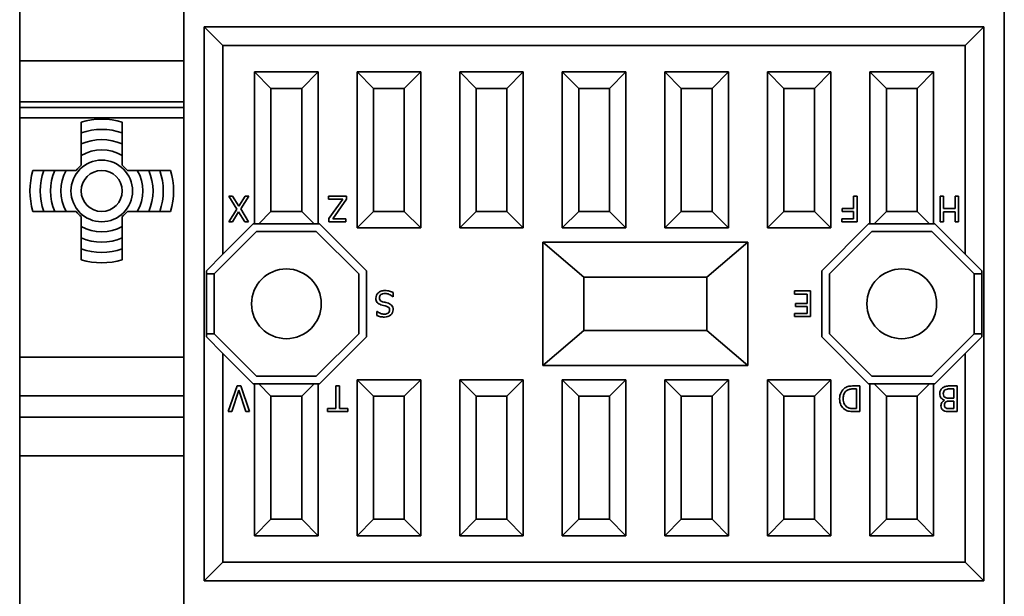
# Model space of a CAD drawing. Header units: millimetres. Extents: x 101 to 293, y 90 to 255.
# Tile 11 of 18: x 141 to 189, y 185 to 213. Entities that reach past the tile are written whole.
import ezdxf

# ---------------------------------------------------------------- set-up
doc = ezdxf.new("R2010")
doc.units = ezdxf.units.MM
doc.layers.add('Visible (ISO)', color=7, linetype='Continuous', lineweight=35)
doc.layers.add('Visible Narrow (ISO)', color=7, linetype='Continuous', lineweight=35)

msp = doc.modelspace()

# ---------------------------------------------------------------- linework, layer by layer
at = {"layer": 'Visible (ISO)'}
for p, q in [((141.386, 228.802), (141.386, 169.802)), ((149.386, 169.802), (149.386, 228.802)), ((189.386, 228.802), (189.386, 169.802)), ((150.386, 212.802), (188.386, 212.802)), ((150.386, 212.802), (151.296, 211.892)), ((150.386, 185.802), (150.386, 212.802)), ((188.386, 212.802), (187.476, 211.892)), ((188.386, 212.802), (188.386, 185.802)), ((187.476, 211.892), (151.296, 211.892)), ((151.296, 211.892), (151.296, 201.727)), ((187.476, 201.727), (187.476, 211.892)), ((152.836, 210.602), (152.836, 203.202)), ((155.936, 210.602), (152.836, 210.602)), ((152.836, 210.602), (153.636, 209.802)), ((155.936, 210.602), (155.136, 209.802)), ((155.936, 203.202), (155.936, 210.602)), ((157.836, 210.602), (157.836, 203.002)), ((160.936, 210.602), (157.836, 210.602)), ((157.836, 210.602), (158.636, 209.802)), ((160.936, 210.602), (160.136, 209.802)), ((160.936, 203.002), (160.936, 210.602)), ((165.936, 210.602), (162.836, 210.602)), ((162.836, 210.602), (162.836, 203.002)), ((162.836, 210.602), (163.636, 209.802)), ((165.936, 210.602), (165.136, 209.802)), ((165.936, 203.002), (165.936, 210.602)), ((170.936, 210.602), (167.836, 210.602)), ((167.836, 210.602), (167.836, 203.002)), ((167.836, 210.602), (168.636, 209.802)), ((170.936, 210.602), (170.136, 209.802)), ((170.936, 203.002), (170.936, 210.602)), ((175.936, 210.602), (172.836, 210.602)), ((172.836, 210.602), (172.836, 203.002)), ((172.836, 210.602), (173.636, 209.802)), ((175.936, 210.602), (175.136, 209.802)), ((175.936, 203.002), (175.936, 210.602)), ((180.936, 210.602), (177.836, 210.602)), ((177.836, 210.602), (177.836, 203.002)), ((177.836, 210.602), (178.636, 209.802)), ((180.936, 210.602), (180.136, 209.802)), ((180.936, 203.002), (180.936, 210.602)), ((182.836, 210.602), (182.836, 203.202)), ((185.936, 210.602), (182.836, 210.602)), ((182.836, 210.602), (183.636, 209.802)), ((185.136, 209.802), (185.936, 210.602)), ((185.936, 203.202), (185.936, 210.602)), ((153.636, 203.802), (153.636, 209.802)), ((153.636, 209.802), (155.136, 209.802)), ((155.136, 209.802), (155.136, 203.802)), ((158.636, 203.802), (158.636, 209.802)), ((158.636, 209.802), (160.136, 209.802)), ((160.136, 209.802), (160.136, 203.802)), ((163.636, 203.802), (163.636, 209.802)), ((163.636, 209.802), (165.136, 209.802)), ((165.136, 209.802), (165.136, 203.802)), ((168.636, 203.802), (168.636, 209.802)), ((168.636, 209.802), (170.136, 209.802)), ((170.136, 209.802), (170.136, 203.802)), ((173.636, 203.802), (173.636, 209.802)), ((173.636, 209.802), (175.136, 209.802)), ((175.136, 209.802), (175.136, 203.802)), ((178.636, 203.802), (178.636, 209.802)), ((178.636, 209.802), (180.136, 209.802)), ((180.136, 209.802), (180.136, 203.802)), ((183.636, 203.802), (183.636, 209.802)), ((183.636, 209.802), (185.136, 209.802)), ((185.136, 209.802), (185.136, 203.802)), ((144.386, 207.093), (144.386, 206.534)), ((146.386, 206.534), (146.386, 207.093)), ((143.654, 205.802), (143.094, 205.802)), ((147.677, 205.802), (147.118, 205.802)), ((151.764, 204.552), (151.574, 204.552)), ((151.574, 204.552), (151.965, 203.918)), ((152.068, 204.054), (151.764, 204.552)), ((152.378, 204.552), (152.068, 204.054)), ((152.159, 203.926), (152.558, 204.552)), ((152.558, 204.552), (152.378, 204.552)), ((157.316, 204.552), (156.443, 204.552)), ((156.443, 204.552), (156.443, 204.404)), ((157.316, 204.397), (157.316, 204.552)), ((182.207, 204.552), (182.041, 204.552)), ((182.041, 204.552), (182.041, 203.95)), ((182.207, 203.302), (182.207, 204.552)), ((186.418, 204.552), (186.252, 204.552)), ((186.252, 204.552), (186.252, 203.302)), ((186.418, 203.94), (186.418, 204.552)), ((187.16, 204.552), (186.993, 204.552)), ((186.993, 204.552), (186.993, 203.94)), ((187.16, 203.302), (187.16, 204.552)), ((156.443, 204.404), (157.135, 204.404)), ((157.135, 204.404), (156.46, 203.452)), ((156.647, 203.45), (157.316, 204.397)), ((143.094, 203.802), (143.654, 203.802)), ((147.118, 203.802), (147.677, 203.802)), ((151.965, 203.918), (151.574, 203.302)), ((151.753, 203.302), (152.057, 203.791)), ((152.057, 203.791), (152.355, 203.302)), ((152.545, 203.302), (152.159, 203.926)), ((153.636, 203.802), (153.036, 203.202)), ((155.136, 203.802), (153.636, 203.802)), ((155.736, 203.202), (155.136, 203.802)), ((158.636, 203.802), (157.836, 203.002)), ((160.136, 203.802), (158.636, 203.802)), ((160.936, 203.002), (160.136, 203.802)), ((163.636, 203.802), (162.836, 203.002)), ((165.136, 203.802), (163.636, 203.802)), ((165.936, 203.002), (165.136, 203.802)), ((168.636, 203.802), (167.836, 203.002)), ((170.136, 203.802), (168.636, 203.802)), ((170.936, 203.002), (170.136, 203.802)), ((173.636, 203.802), (172.836, 203.002)), ((175.136, 203.802), (173.636, 203.802)), ((175.936, 203.002), (175.136, 203.802)), ((178.636, 203.802), (177.836, 203.002)), ((180.136, 203.802), (178.636, 203.802)), ((180.936, 203.002), (180.136, 203.802)), ((182.041, 203.95), (181.484, 203.95)), ((181.484, 203.95), (181.484, 203.802)), ((181.484, 203.802), (182.041, 203.802)), ((182.041, 203.802), (182.041, 203.45)), ((183.036, 203.202), (183.636, 203.802)), ((185.136, 203.802), (183.636, 203.802)), ((185.736, 203.202), (185.136, 203.802)), ((186.993, 203.94), (186.418, 203.94)), ((186.418, 203.302), (186.418, 203.792)), ((186.418, 203.792), (186.993, 203.792)), ((186.993, 203.792), (186.993, 203.302)), ((144.386, 203.07), (144.386, 202.511)), ((146.386, 202.511), (146.386, 203.07)), ((151.296, 201.727), (152.77, 203.202)), ((151.574, 203.302), (151.753, 203.302)), ((152.355, 203.302), (152.545, 203.302)), ((152.77, 203.202), (152.836, 203.202)), ((152.836, 203.202), (153.036, 203.202)), ((153.036, 203.202), (155.736, 203.202)), ((155.736, 203.202), (155.936, 203.202)), ((155.936, 203.202), (156.001, 203.202)), ((156.001, 203.202), (158.286, 200.917)), ((156.46, 203.452), (156.46, 203.302)), ((156.46, 203.302), (157.285, 203.302)), ((157.285, 203.45), (156.647, 203.45)), ((157.285, 203.302), (157.285, 203.45)), ((180.486, 200.917), (182.77, 203.202)), ((182.041, 203.45), (181.46, 203.45)), ((181.46, 203.45), (181.46, 203.302)), ((181.46, 203.302), (182.207, 203.302)), ((182.77, 203.202), (182.836, 203.202)), ((182.836, 203.202), (183.036, 203.202)), ((183.036, 203.202), (185.736, 203.202)), ((185.736, 203.202), (185.936, 203.202)), ((185.936, 203.202), (186.001, 203.202)), ((186.001, 203.202), (187.476, 201.727)), ((186.252, 203.302), (186.418, 203.302)), ((186.993, 203.302), (187.16, 203.302)), ((150.861, 200.762), (152.926, 202.827)), ((152.926, 202.827), (155.846, 202.827)), ((155.846, 202.827), (157.911, 200.762)), ((157.836, 203.002), (160.936, 203.002)), ((162.836, 203.002), (165.936, 203.002)), ((167.836, 203.002), (170.936, 203.002)), ((172.836, 203.002), (175.936, 203.002)), ((177.836, 203.002), (180.936, 203.002)), ((180.861, 200.762), (182.926, 202.827)), ((182.926, 202.827), (185.846, 202.827)), ((185.846, 202.827), (187.911, 200.762)), ((166.886, 202.302), (166.886, 196.302)), ((176.886, 202.302), (166.886, 202.302)), ((166.886, 202.302), (168.88, 200.602)), ((174.892, 200.602), (176.886, 202.302)), ((176.886, 196.302), (176.886, 202.302)), ((150.486, 200.917), (151.296, 201.727)), ((187.476, 201.727), (188.286, 200.917)), ((150.486, 197.687), (150.486, 200.917)), ((150.486, 200.762), (150.861, 200.762)), ((150.861, 200.762), (150.861, 197.842)), ((157.911, 200.762), (157.911, 197.842)), ((158.286, 200.917), (158.286, 197.687)), ((180.486, 197.687), (180.486, 200.917)), ((180.861, 197.842), (180.861, 200.762)), ((187.911, 197.842), (187.911, 200.762)), ((187.911, 200.762), (188.286, 200.762)), ((188.286, 200.917), (188.286, 197.687)), ((168.88, 200.602), (174.892, 200.602)), ((168.886, 198.002), (168.886, 200.602)), ((174.886, 200.602), (174.886, 198.002)), ((159.6, 199.643), (159.6, 199.852)), ((179.941, 199.927), (179.159, 199.927)), ((179.159, 199.927), (179.159, 199.779)), ((179.159, 199.779), (179.775, 199.779)), ((179.775, 199.779), (179.775, 199.315)), ((179.941, 198.677), (179.941, 199.927)), ((159.587, 199.643), (159.6, 199.643)), ((179.775, 199.315), (179.201, 199.315)), ((179.201, 199.315), (179.201, 199.167)), ((158.798, 198.934), (158.798, 198.736)), ((158.81, 198.934), (158.798, 198.934)), ((179.775, 198.825), (179.159, 198.825)), ((179.159, 198.825), (179.159, 198.677)), ((179.201, 199.167), (179.775, 199.167)), ((179.775, 199.167), (179.775, 198.825)), ((179.159, 198.677), (179.941, 198.677)), ((150.861, 197.842), (150.486, 197.842)), ((152.926, 195.777), (150.861, 197.842)), ((157.911, 197.842), (155.846, 195.777)), ((168.88, 198.002), (166.886, 196.302)), ((174.892, 198.002), (168.88, 198.002)), ((176.886, 196.302), (174.892, 198.002)), ((182.926, 195.777), (180.861, 197.842)), ((187.911, 197.842), (185.846, 195.777)), ((188.286, 197.842), (187.911, 197.842)), ((151.296, 196.877), (150.486, 197.687)), ((158.286, 197.687), (156.001, 195.402)), ((182.77, 195.402), (180.486, 197.687)), ((188.286, 197.687), (187.476, 196.877)), ((152.77, 195.402), (151.296, 196.877)), ((151.296, 196.877), (151.296, 186.712)), ((187.476, 196.877), (186.001, 195.402)), ((187.476, 186.712), (187.476, 196.877)), ((166.886, 196.302), (176.886, 196.302)), ((152.836, 195.402), (152.77, 195.402)), ((152.836, 195.402), (152.836, 188.002)), ((153.036, 195.402), (152.836, 195.402)), ((155.846, 195.777), (152.926, 195.777)), ((155.736, 195.402), (153.036, 195.402)), ((153.636, 194.802), (153.036, 195.402)), ((155.136, 194.802), (155.736, 195.402)), ((155.936, 195.402), (155.736, 195.402)), ((156.001, 195.402), (155.936, 195.402)), ((155.936, 188.002), (155.936, 195.402)), ((157.836, 195.602), (157.836, 188.002)), ((160.936, 195.602), (157.836, 195.602)), ((158.636, 194.802), (157.836, 195.602)), ((160.136, 194.802), (160.936, 195.602)), ((160.936, 188.002), (160.936, 195.602)), ((162.836, 195.602), (162.836, 188.002)), ((165.936, 195.602), (162.836, 195.602)), ((163.636, 194.802), (162.836, 195.602)), ((165.136, 194.802), (165.936, 195.602)), ((165.936, 188.002), (165.936, 195.602)), ((167.836, 195.602), (167.836, 188.002)), ((170.936, 195.602), (167.836, 195.602)), ((168.636, 194.802), (167.836, 195.602)), ((170.136, 194.802), (170.936, 195.602)), ((170.936, 188.002), (170.936, 195.602)), ((172.836, 195.602), (172.836, 188.002)), ((175.936, 195.602), (172.836, 195.602)), ((173.636, 194.802), (172.836, 195.602)), ((175.136, 194.802), (175.936, 195.602)), ((175.936, 188.002), (175.936, 195.602)), ((177.836, 195.602), (177.836, 188.002)), ((180.936, 195.602), (177.836, 195.602)), ((178.636, 194.802), (177.836, 195.602)), ((180.136, 194.802), (180.936, 195.602)), ((180.936, 188.002), (180.936, 195.602)), ((182.836, 195.402), (182.77, 195.402)), ((182.836, 195.402), (182.836, 188.002)), ((183.036, 195.402), (182.836, 195.402)), ((185.846, 195.777), (182.926, 195.777)), ((185.736, 195.402), (183.036, 195.402)), ((183.036, 195.402), (183.636, 194.802)), ((185.136, 194.802), (185.736, 195.402)), ((185.936, 195.402), (185.736, 195.402)), ((186.001, 195.402), (185.936, 195.402)), ((185.936, 188.002), (185.936, 195.402)), ((151.983, 195.302), (151.553, 194.052)), ((151.722, 194.052), (152.068, 195.09)), ((152.162, 195.302), (151.983, 195.302)), ((152.068, 195.09), (152.415, 194.052)), ((152.593, 194.052), (152.162, 195.302)), ((156.97, 195.302), (156.804, 195.302)), ((156.804, 195.302), (156.804, 194.2)), ((156.97, 194.2), (156.97, 195.302)), ((182.049, 195.158), (182.176, 195.158)), ((182.342, 195.302), (182.054, 195.302)), ((182.176, 195.158), (182.176, 194.196)), ((182.342, 194.052), (182.342, 195.302)), ((187.086, 195.302), (186.727, 195.302)), ((186.785, 195.16), (186.92, 195.16)), ((186.92, 195.16), (186.92, 194.698)), ((187.086, 194.052), (187.086, 195.302)), ((153.636, 188.802), (153.636, 194.802)), ((153.636, 194.802), (155.136, 194.802)), ((155.136, 194.802), (155.136, 188.802)), ((158.636, 188.802), (158.636, 194.802)), ((158.636, 194.802), (160.136, 194.802)), ((160.136, 194.802), (160.136, 188.802)), ((163.636, 188.802), (163.636, 194.802)), ((163.636, 194.802), (165.136, 194.802)), ((165.136, 194.802), (165.136, 188.802)), ((168.636, 188.802), (168.636, 194.802)), ((168.636, 194.802), (170.136, 194.802)), ((170.136, 194.802), (170.136, 188.802)), ((173.636, 188.802), (173.636, 194.802)), ((173.636, 194.802), (175.136, 194.802)), ((175.136, 194.802), (175.136, 188.802)), ((178.636, 188.802), (178.636, 194.802)), ((178.636, 194.802), (180.136, 194.802)), ((180.136, 194.802), (180.136, 188.802)), ((183.636, 188.802), (183.636, 194.802)), ((183.636, 194.802), (185.136, 194.802)), ((185.136, 194.802), (185.136, 188.802)), ((186.472, 194.607), (186.472, 194.601)), ((186.92, 194.698), (186.731, 194.698)), ((186.731, 194.559), (186.92, 194.559)), ((186.92, 194.559), (186.92, 194.194)), ((151.553, 194.052), (151.722, 194.052)), ((152.415, 194.052), (152.593, 194.052)), ((156.804, 194.2), (156.384, 194.2)), ((156.384, 194.2), (156.384, 194.052)), ((156.384, 194.052), (157.389, 194.052)), ((157.389, 194.2), (156.97, 194.2)), ((157.389, 194.052), (157.389, 194.2)), ((182.176, 194.196), (182.049, 194.196)), ((182.057, 194.052), (182.342, 194.052)), ((186.754, 194.052), (187.086, 194.052)), ((186.92, 194.194), (186.76, 194.194)), ((152.836, 188.002), (153.636, 188.802)), ((155.136, 188.802), (153.636, 188.802)), ((155.136, 188.802), (155.936, 188.002)), ((157.836, 188.002), (158.636, 188.802)), ((160.136, 188.802), (158.636, 188.802)), ((160.136, 188.802), (160.936, 188.002)), ((162.836, 188.002), (163.636, 188.802)), ((165.136, 188.802), (163.636, 188.802)), ((165.136, 188.802), (165.936, 188.002)), ((167.836, 188.002), (168.636, 188.802)), ((170.136, 188.802), (168.636, 188.802)), ((170.136, 188.802), (170.936, 188.002)), ((172.836, 188.002), (173.636, 188.802)), ((175.136, 188.802), (173.636, 188.802)), ((175.136, 188.802), (175.936, 188.002)), ((177.836, 188.002), (178.636, 188.802)), ((180.136, 188.802), (178.636, 188.802)), ((180.136, 188.802), (180.936, 188.002)), ((182.836, 188.002), (183.636, 188.802)), ((185.136, 188.802), (183.636, 188.802)), ((185.936, 188.002), (185.136, 188.802)), ((152.836, 188.002), (155.936, 188.002)), ((157.836, 188.002), (160.936, 188.002)), ((162.836, 188.002), (165.936, 188.002)), ((167.836, 188.002), (170.936, 188.002)), ((172.836, 188.002), (175.936, 188.002)), ((177.836, 188.002), (180.936, 188.002)), ((182.836, 188.002), (185.936, 188.002)), ((150.386, 185.802), (151.296, 186.712)), ((151.296, 186.712), (187.476, 186.712)), ((188.386, 185.802), (187.476, 186.712)), ((188.386, 185.802), (150.386, 185.802))]:
    msp.add_line(p, q, dxfattribs=at)
for centre, radius in [((145.386, 204.802), 1.5), ((154.386, 199.302), 1.7), ((184.386, 199.302), 1.7)]:
    msp.add_circle(centre, radius, dxfattribs=at)
for radius, start, end in [(3, 70.5288, 109.4712), (1.6, 128.6822, 141.3178), (1.6, 38.6822, 51.3178), (3, 160.5288, 199.4712), (3, 340.5288, 19.4712), (1.6, 218.6822, 231.3178), (1.6, 308.6822, 321.3178), (3, 250.5288, 289.4712)]:
    msp.add_arc((145.386, 204.802), radius, start, end, dxfattribs=at)
for points, knots in [([(144.386, 208.156), (144.386, 208.091), (144.386, 208.013), (144.386, 207.893), (144.386, 207.828), (144.386, 207.737), (144.386, 207.694), (144.386, 207.645), (144.386, 207.63), (144.386, 207.63)], [0.0754811, 0.0754811, 0.0754811, 0.0754811, 0.09512372, 0.09512372, 0.11444672, 0.11444672, 0.13319852, 0.13319852, 0.15139464, 0.15139464, 0.15139464, 0.15139464]), ([(146.386, 207.63), (146.386, 207.63), (146.386, 207.645), (146.386, 207.694), (146.386, 207.737), (146.386, 207.828), (146.386, 207.893), (146.386, 208.013), (146.386, 208.091), (146.386, 208.156)], [0.15139464, 0.15139464, 0.15139464, 0.15139464, 0.16959075, 0.16959075, 0.18834256, 0.18834256, 0.20766556, 0.20766556, 0.22730818, 0.22730818, 0.22730818, 0.22730818]), ([(144.386, 207.63), (144.386, 207.63), (144.386, 207.616), (144.386, 207.567), (144.386, 207.525), (144.386, 207.433), (144.386, 207.367), (144.386, 207.243), (144.386, 207.162), (144.386, 207.093)], [0, 0, 0, 0, 0.01811751, 0.01811751, 0.03679341, 0.03679341, 0.05631585, 0.05631585, 0.0769005, 0.0769005, 0.0769005, 0.0769005]), ([(146.386, 207.093), (146.386, 207.162), (146.386, 207.243), (146.386, 207.367), (146.386, 207.433), (146.386, 207.525), (146.386, 207.567), (146.386, 207.616), (146.386, 207.63), (146.386, 207.63)], [-0.0769005, -0.0769005, -0.0769005, -0.0769005, -0.05631585, -0.05631585, -0.03679341, -0.03679341, -0.01811751, -0.01811751, 0, 0, 0, 0]), ([(144.386, 206.534), (144.386, 206.458), (144.386, 206.368), (144.386, 206.227), (144.386, 206.149), (144.386, 206.079), (144.386, 206.065), (144.386, 206.051)], [0.07865124, 0.07865124, 0.07865124, 0.07865124, 0.10149505, 0.10149505, 0.1238387, 0.1238387, 0.12930862, 0.12930862, 0.12930862, 0.12930862]), ([(146.386, 206.051), (146.386, 206.065), (146.386, 206.079), (146.386, 206.149), (146.386, 206.227), (146.386, 206.368), (146.386, 206.458), (146.386, 206.534)], [0.19246961, 0.19246961, 0.19246961, 0.19246961, 0.19793953, 0.19793953, 0.22028318, 0.22028318, 0.24312698, 0.24312698, 0.24312698, 0.24312698]), ([(142.557, 205.802), (142.557, 205.802), (142.542, 205.802), (142.494, 205.802), (142.451, 205.802), (142.36, 205.802), (142.295, 205.802), (142.174, 205.802), (142.097, 205.802), (142.032, 205.802)], [0.15139464, 0.15139464, 0.15139464, 0.15139464, 0.16959075, 0.16959075, 0.18834256, 0.18834256, 0.20766556, 0.20766556, 0.22730818, 0.22730818, 0.22730818, 0.22730818]), ([(143.094, 205.802), (143.026, 205.802), (142.945, 205.802), (142.821, 205.802), (142.755, 205.802), (142.663, 205.802), (142.62, 205.802), (142.572, 205.802), (142.557, 205.802), (142.557, 205.802)], [-0.0769005, -0.0769005, -0.0769005, -0.0769005, -0.05631585, -0.05631585, -0.03679341, -0.03679341, -0.01811751, -0.01811751, 0, 0, 0, 0]), ([(144.137, 205.802), (144.123, 205.802), (144.109, 205.802), (144.039, 205.802), (143.961, 205.802), (143.82, 205.802), (143.73, 205.802), (143.654, 205.802)], [0.19246961, 0.19246961, 0.19246961, 0.19246961, 0.19793953, 0.19793953, 0.22028318, 0.22028318, 0.24312698, 0.24312698, 0.24312698, 0.24312698]), ([(147.118, 205.802), (147.042, 205.802), (146.952, 205.802), (146.81, 205.802), (146.733, 205.802), (146.662, 205.802), (146.648, 205.802), (146.635, 205.802)], [0.07865124, 0.07865124, 0.07865124, 0.07865124, 0.10149505, 0.10149505, 0.1238387, 0.1238387, 0.12930862, 0.12930862, 0.12930862, 0.12930862]), ([(148.214, 205.802), (148.214, 205.802), (148.199, 205.802), (148.151, 205.802), (148.108, 205.802), (148.017, 205.802), (147.951, 205.802), (147.827, 205.802), (147.746, 205.802), (147.677, 205.802)], [0, 0, 0, 0, 0.01811751, 0.01811751, 0.03679341, 0.03679341, 0.05631585, 0.05631585, 0.0769005, 0.0769005, 0.0769005, 0.0769005]), ([(148.74, 205.802), (148.674, 205.802), (148.597, 205.802), (148.477, 205.802), (148.412, 205.802), (148.32, 205.802), (148.278, 205.802), (148.229, 205.802), (148.214, 205.802), (148.214, 205.802)], [0.0754811, 0.0754811, 0.0754811, 0.0754811, 0.09512372, 0.09512372, 0.11444672, 0.11444672, 0.13319852, 0.13319852, 0.15139464, 0.15139464, 0.15139464, 0.15139464]), ([(142.032, 203.802), (142.097, 203.802), (142.174, 203.802), (142.295, 203.802), (142.36, 203.802), (142.451, 203.802), (142.494, 203.802), (142.542, 203.802), (142.557, 203.802), (142.557, 203.802)], [0.0754811, 0.0754811, 0.0754811, 0.0754811, 0.09512372, 0.09512372, 0.11444672, 0.11444672, 0.13319852, 0.13319852, 0.15139464, 0.15139464, 0.15139464, 0.15139464]), ([(142.557, 203.802), (142.557, 203.802), (142.572, 203.802), (142.62, 203.802), (142.663, 203.802), (142.755, 203.802), (142.821, 203.802), (142.945, 203.802), (143.026, 203.802), (143.094, 203.802)], [0, 0, 0, 0, 0.01811751, 0.01811751, 0.03679341, 0.03679341, 0.05631585, 0.05631585, 0.0769005, 0.0769005, 0.0769005, 0.0769005]), ([(143.654, 203.802), (143.73, 203.802), (143.82, 203.802), (143.961, 203.802), (144.039, 203.802), (144.109, 203.802), (144.123, 203.802), (144.137, 203.802)], [0.07865124, 0.07865124, 0.07865124, 0.07865124, 0.10149505, 0.10149505, 0.1238387, 0.1238387, 0.12930862, 0.12930862, 0.12930862, 0.12930862]), ([(144.386, 203.553), (144.386, 203.539), (144.386, 203.525), (144.386, 203.455), (144.386, 203.377), (144.386, 203.236), (144.386, 203.146), (144.386, 203.07)], [0.19246961, 0.19246961, 0.19246961, 0.19246961, 0.19793953, 0.19793953, 0.22028318, 0.22028318, 0.24312698, 0.24312698, 0.24312698, 0.24312698]), ([(146.386, 203.07), (146.386, 203.146), (146.386, 203.236), (146.386, 203.377), (146.386, 203.455), (146.386, 203.525), (146.386, 203.539), (146.386, 203.553)], [0.07865124, 0.07865124, 0.07865124, 0.07865124, 0.10149505, 0.10149505, 0.1238387, 0.1238387, 0.12930862, 0.12930862, 0.12930862, 0.12930862]), ([(146.635, 203.802), (146.648, 203.802), (146.662, 203.802), (146.733, 203.802), (146.81, 203.802), (146.952, 203.802), (147.042, 203.802), (147.118, 203.802)], [0.19246961, 0.19246961, 0.19246961, 0.19246961, 0.19793953, 0.19793953, 0.22028318, 0.22028318, 0.24312698, 0.24312698, 0.24312698, 0.24312698]), ([(147.677, 203.802), (147.746, 203.802), (147.827, 203.802), (147.951, 203.802), (148.017, 203.802), (148.108, 203.802), (148.151, 203.802), (148.199, 203.802), (148.214, 203.802), (148.214, 203.802)], [-0.0769005, -0.0769005, -0.0769005, -0.0769005, -0.05631585, -0.05631585, -0.03679341, -0.03679341, -0.01811751, -0.01811751, 0, 0, 0, 0]), ([(148.214, 203.802), (148.214, 203.802), (148.229, 203.802), (148.278, 203.802), (148.32, 203.802), (148.412, 203.802), (148.477, 203.802), (148.597, 203.802), (148.674, 203.802), (148.74, 203.802)], [0.15139464, 0.15139464, 0.15139464, 0.15139464, 0.16959075, 0.16959075, 0.18834256, 0.18834256, 0.20766556, 0.20766556, 0.22730818, 0.22730818, 0.22730818, 0.22730818]), ([(144.386, 202.511), (144.386, 202.442), (144.386, 202.361), (144.386, 202.237), (144.386, 202.171), (144.386, 202.079), (144.386, 202.037), (144.386, 201.988), (144.386, 201.974), (144.386, 201.974)], [-0.0769005, -0.0769005, -0.0769005, -0.0769005, -0.05631585, -0.05631585, -0.03679341, -0.03679341, -0.01811751, -0.01811751, 0, 0, 0, 0]), ([(146.386, 201.974), (146.386, 201.974), (146.386, 201.988), (146.386, 202.037), (146.386, 202.079), (146.386, 202.171), (146.386, 202.237), (146.386, 202.361), (146.386, 202.442), (146.386, 202.511)], [0, 0, 0, 0, 0.01811751, 0.01811751, 0.03679341, 0.03679341, 0.05631585, 0.05631585, 0.0769005, 0.0769005, 0.0769005, 0.0769005]), ([(144.386, 201.974), (144.386, 201.974), (144.386, 201.959), (144.386, 201.91), (144.386, 201.867), (144.386, 201.776), (144.386, 201.711), (144.386, 201.591), (144.386, 201.513), (144.386, 201.448)], [0.15139464, 0.15139464, 0.15139464, 0.15139464, 0.16959075, 0.16959075, 0.18834256, 0.18834256, 0.20766556, 0.20766556, 0.22730818, 0.22730818, 0.22730818, 0.22730818]), ([(146.386, 201.448), (146.386, 201.513), (146.386, 201.591), (146.386, 201.711), (146.386, 201.776), (146.386, 201.867), (146.386, 201.91), (146.386, 201.959), (146.386, 201.974), (146.386, 201.974)], [0.0754811, 0.0754811, 0.0754811, 0.0754811, 0.09512372, 0.09512372, 0.11444672, 0.11444672, 0.13319852, 0.13319852, 0.15139464, 0.15139464, 0.15139464, 0.15139464]), ([(158.863, 199.836), (158.827, 199.803), (158.799, 199.763), (158.76, 199.668), (158.75, 199.62), (158.75, 199.57)], [-0.03000018, -0.03000018, -0.03000018, -0.03000018, -0.01500009, -0.01500009, 0, 0, 0, 0]), ([(159.189, 199.949), (159.113, 199.949), (159.05, 199.939), (158.948, 199.9), (158.903, 199.872), (158.863, 199.836)], [-0.07416084, -0.07416084, -0.07416084, -0.07416084, -0.03708042, -0.03708042, 0, 0, 0, 0]), ([(158.923, 199.597), (158.923, 199.66), (158.946, 199.71), (159.04, 199.786), (159.11, 199.805), (159.201, 199.805)], [-0.05276625, -0.05276625, -0.05276625, -0.05276625, -0.02638312, -0.02638312, 0, 0, 0, 0]), ([(159.6, 199.852), (159.543, 199.879), (159.484, 199.902), (159.357, 199.94), (159.28, 199.949), (159.189, 199.949)], [-0.1301667, -0.1301667, -0.1301667, -0.1301667, -0.0650833, -0.0650833, 0, 0, 0, 0]), ([(159.201, 199.805), (159.266, 199.805), (159.332, 199.791), (159.471, 199.735), (159.533, 199.695), (159.587, 199.643)], [-0.07334044, -0.07334044, -0.07334044, -0.07334044, -0.03667022, -0.03667022, 0, 0, 0, 0]), ([(158.75, 199.57), (158.75, 199.493), (158.77, 199.427), (158.849, 199.321), (158.912, 199.282), (158.998, 199.255)], [-0.03352598, -0.03352598, -0.03352598, -0.03352598, -0.01676299, -0.01676299, 0, 0, 0, 0]), ([(159.077, 199.405), (159.024, 199.421), (158.985, 199.444), (158.935, 199.506), (158.923, 199.547), (158.923, 199.597)], [-0.03764041, -0.03764041, -0.03764041, -0.03764041, -0.0188202, -0.0188202, 0, 0, 0, 0]), ([(158.998, 199.255), (159.032, 199.245), (159.074, 199.234), (159.176, 199.21), (159.219, 199.199), (159.254, 199.19)], [-0.06491129, -0.06491129, -0.06491129, -0.06491129, -0.03245565, -0.03245565, 0, 0, 0, 0]), ([(159.303, 199.349), (159.255, 199.361), (159.215, 199.371), (159.151, 199.385), (159.115, 199.395), (159.077, 199.405)], [-0.02268857, -0.02268857, -0.02268857, -0.02268857, -0.01134428, -0.01134428, 0, 0, 0, 0]), ([(159.509, 199.238), (159.483, 199.266), (159.453, 199.288), (159.385, 199.323), (159.346, 199.337), (159.303, 199.349)], [-0.05691783, -0.05691783, -0.05691783, -0.05691783, -0.02845892, -0.02845892, 0, 0, 0, 0]), ([(159.59, 199.012), (159.59, 199.061), (159.583, 199.104), (159.555, 199.178), (159.535, 199.21), (159.509, 199.238)], [-0.01830199, -0.01830199, -0.01830199, -0.01830199, -0.00915099, -0.00915099, 0, 0, 0, 0]), ([(158.798, 198.736), (158.852, 198.709), (158.909, 198.689), (159.034, 198.662), (159.1, 198.655), (159.17, 198.655)], [-0.06895415, -0.06895415, -0.06895415, -0.06895415, -0.03447708, -0.03447708, 0, 0, 0, 0]), ([(159.159, 198.799), (159.091, 198.799), (159.026, 198.812), (158.901, 198.866), (158.85, 198.898), (158.81, 198.934)], [-0.02955187, -0.02955187, -0.02955187, -0.02955187, -0.01477594, -0.01477594, 0, 0, 0, 0]), ([(159.417, 198.995), (159.417, 198.936), (159.393, 198.889), (159.298, 198.817), (159.236, 198.799), (159.159, 198.799)], [-0.04492146, -0.04492146, -0.04492146, -0.04492146, -0.02246073, -0.02246073, 0, 0, 0, 0]), ([(159.17, 198.655), (159.292, 198.655), (159.393, 198.689), (159.551, 198.826), (159.59, 198.911), (159.59, 199.012)], [-0.04891928, -0.04891928, -0.04891928, -0.04891928, -0.02445964, -0.02445964, 0, 0, 0, 0]), ([(159.254, 199.19), (159.307, 199.175), (159.347, 199.153), (159.403, 199.09), (159.417, 199.048), (159.417, 198.995)], [-0.03740013, -0.03740013, -0.03740013, -0.03740013, -0.01870007, -0.01870007, 0, 0, 0, 0]), ([(181.612, 195.202), (181.534, 195.15), (181.472, 195.079), (181.38, 194.895), (181.356, 194.792), (181.356, 194.678)], [-0.05716447, -0.05716447, -0.05716447, -0.05716447, -0.02858223, -0.02858223, 0, 0, 0, 0]), ([(181.53, 194.676), (181.53, 194.773), (181.544, 194.854), (181.602, 194.984), (181.646, 195.036), (181.704, 195.075)], [-0.05656188, -0.05656188, -0.05656188, -0.05656188, -0.02828094, -0.02828094, 0, 0, 0, 0]), ([(182.054, 195.302), (181.953, 195.302), (181.87, 195.295), (181.74, 195.268), (181.675, 195.242), (181.612, 195.202)], [-0.1003003, -0.1003003, -0.1003003, -0.1003003, -0.0501502, -0.0501502, 0, 0, 0, 0]), ([(181.704, 195.075), (181.749, 195.107), (181.8, 195.129), (181.911, 195.152), (181.976, 195.158), (182.049, 195.158)], [-0.02654008, -0.02654008, -0.02654008, -0.02654008, -0.01327004, -0.01327004, 0, 0, 0, 0]), ([(186.367, 195.201), (186.328, 195.17), (186.297, 195.13), (186.25, 195.035), (186.238, 194.98), (186.238, 194.918)], [-0.03543755, -0.03543755, -0.03543755, -0.03543755, -0.01771878, -0.01771878, 0, 0, 0, 0]), ([(186.238, 194.918), (186.238, 194.838), (186.258, 194.772), (186.34, 194.664), (186.398, 194.627), (186.472, 194.607)], [-0.04765435, -0.04765435, -0.04765435, -0.04765435, -0.02382718, -0.02382718, 0, 0, 0, 0]), ([(186.727, 195.302), (186.642, 195.302), (186.573, 195.294), (186.465, 195.263), (186.415, 195.237), (186.367, 195.201)], [-0.05547369, -0.05547369, -0.05547369, -0.05547369, -0.02773685, -0.02773685, 0, 0, 0, 0]), ([(186.411, 194.925), (186.411, 194.969), (186.418, 195.005), (186.447, 195.06), (186.47, 195.085), (186.501, 195.107)], [-0.01891681, -0.01891681, -0.01891681, -0.01891681, -0.0094584, -0.0094584, 0, 0, 0, 0]), ([(186.512, 194.731), (186.472, 194.752), (186.445, 194.778), (186.418, 194.839), (186.411, 194.878), (186.411, 194.925)], [-0.01910451, -0.01910451, -0.01910451, -0.01910451, -0.00955226, -0.00955226, 0, 0, 0, 0]), ([(186.501, 195.107), (186.534, 195.129), (186.571, 195.143), (186.654, 195.157), (186.712, 195.16), (186.785, 195.16)], [-0.02433222, -0.02433222, -0.02433222, -0.02433222, -0.01216611, -0.01216611, 0, 0, 0, 0]), ([(181.356, 194.678), (181.356, 194.556), (181.379, 194.452), (181.467, 194.275), (181.529, 194.205), (181.61, 194.151)], [-0.04847791, -0.04847791, -0.04847791, -0.04847791, -0.02423895, -0.02423895, 0, 0, 0, 0]), ([(181.719, 194.271), (181.656, 194.309), (181.609, 194.362), (181.546, 194.498), (181.53, 194.58), (181.53, 194.676)], [-0.0468694, -0.0468694, -0.0468694, -0.0468694, -0.0234347, -0.0234347, 0, 0, 0, 0]), ([(186.472, 194.601), (186.417, 194.575), (186.374, 194.538), (186.312, 194.445), (186.297, 194.392), (186.297, 194.334)], [-0.04225473, -0.04225473, -0.04225473, -0.04225473, -0.02112737, -0.02112737, 0, 0, 0, 0]), ([(186.47, 194.357), (186.47, 194.396), (186.475, 194.429), (186.496, 194.481), (186.514, 194.502), (186.54, 194.518)], [-0.01324041, -0.01324041, -0.01324041, -0.01324041, -0.00662021, -0.00662021, 0, 0, 0, 0]), ([(186.731, 194.698), (186.674, 194.698), (186.629, 194.7), (186.567, 194.708), (186.539, 194.717), (186.512, 194.731)], [-0.01408521, -0.01408521, -0.01408521, -0.01408521, -0.0070426, -0.0070426, 0, 0, 0, 0]), ([(186.54, 194.518), (186.566, 194.535), (186.591, 194.546), (186.641, 194.557), (186.679, 194.559), (186.731, 194.559)], [-0.02314082, -0.02314082, -0.02314082, -0.02314082, -0.01157041, -0.01157041, 0, 0, 0, 0]), ([(181.61, 194.151), (181.657, 194.12), (181.714, 194.096), (181.848, 194.061), (181.94, 194.052), (182.057, 194.052)], [-0.1458474, -0.1458474, -0.1458474, -0.1458474, -0.0729237, -0.0729237, 0, 0, 0, 0]), ([(182.049, 194.196), (181.974, 194.196), (181.912, 194.202), (181.811, 194.225), (181.764, 194.244), (181.719, 194.271)], [-0.02502793, -0.02502793, -0.02502793, -0.02502793, -0.01251397, -0.01251397, 0, 0, 0, 0]), ([(186.297, 194.334), (186.297, 194.281), (186.307, 194.235), (186.348, 194.158), (186.381, 194.126), (186.426, 194.103)], [-0.01823425, -0.01823425, -0.01823425, -0.01823425, -0.00911713, -0.00911713, 0, 0, 0, 0]), ([(186.426, 194.103), (186.467, 194.08), (186.509, 194.066), (186.598, 194.055), (186.665, 194.052), (186.754, 194.052)], [-0.03374892, -0.03374892, -0.03374892, -0.03374892, -0.01687446, -0.01687446, 0, 0, 0, 0]), ([(186.534, 194.226), (186.511, 194.239), (186.495, 194.257), (186.475, 194.301), (186.47, 194.327), (186.47, 194.357)], [-0.01321556, -0.01321556, -0.01321556, -0.01321556, -0.00660778, -0.00660778, 0, 0, 0, 0]), ([(186.76, 194.194), (186.702, 194.194), (186.656, 194.195), (186.59, 194.202), (186.561, 194.211), (186.534, 194.226)], [-0.02326554, -0.02326554, -0.02326554, -0.02326554, -0.01163277, -0.01163277, 0, 0, 0, 0])]:
    msp.add_open_spline(points, degree=3, knots=knots, dxfattribs=at)
at = {"layer": 'Visible Narrow (ISO)'}
for p, q in [((149.386, 211.135), (141.386, 211.135)), ((141.386, 209.142), (149.386, 209.142)), ((149.386, 208.861), (141.386, 208.861)), ((141.386, 208.363), (149.386, 208.363)), ((149.386, 196.704), (141.386, 196.704)), ((141.386, 194.825), (149.386, 194.825)), ((149.386, 193.781), (141.386, 193.781)), ((141.386, 191.902), (149.386, 191.902))]:
    msp.add_line(p, q, dxfattribs=at)
msp.add_circle((145.386, 204.802), 1, dxfattribs=at)
for radius, start, end in [(3.5, 73.3985, 106.6015), (2.5, 66.4218, 113.5782), (2, 60, 120), (3.5, 163.3985, 196.6015), (2.5, 156.4218, 203.5782), (2, 150, 210), (2, 330, 30), (2.5, 336.4218, 23.5782), (3.5, 343.3985, 16.6015), (2, 240, 300), (2.5, 246.4218, 293.5782), (3.5, 253.3985, 286.6015)]:
    msp.add_arc((145.386, 204.802), radius, start, end, dxfattribs=at)

doc.saveas('drawing.dxf')
